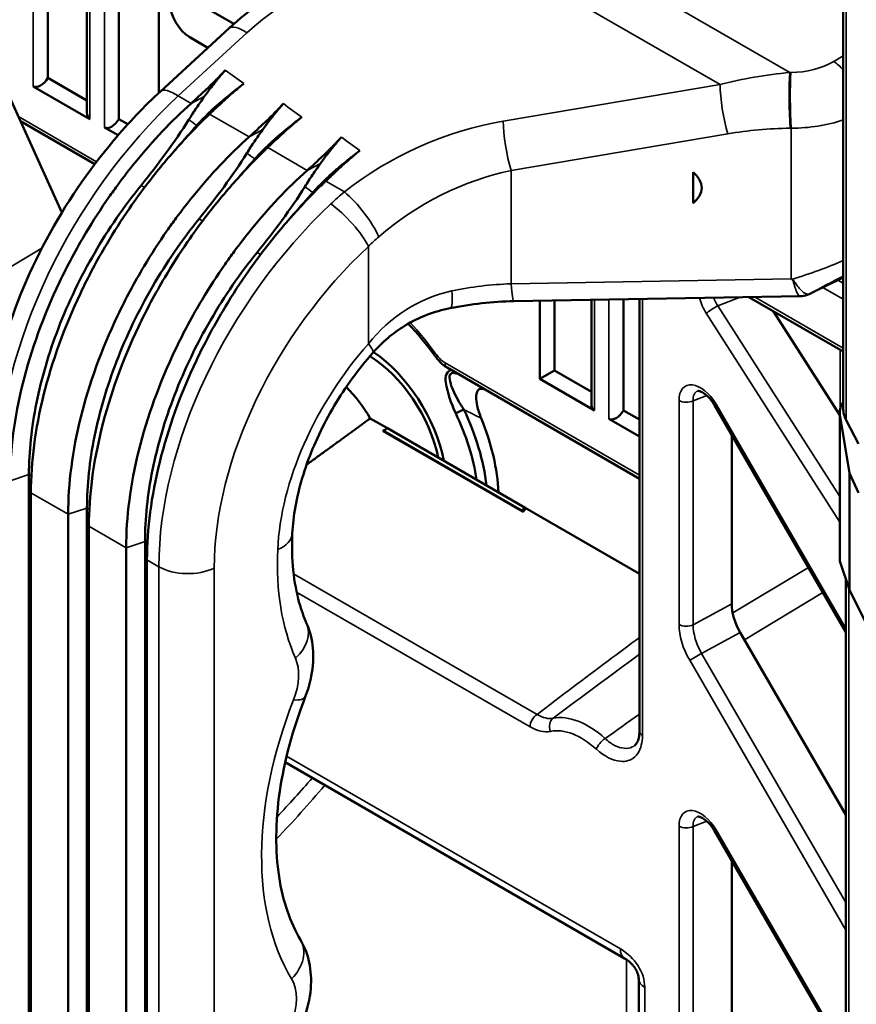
# Model space of a CAD drawing. Header units: millimetres. Extents: x 0 to 4638, y -120 to 1188.
# Tile 192 of 256: x 1386 to 1413, y 482 to 514. Entities that reach past the tile are written whole.
import ezdxf

# ---------------------------------------------------------------- set-up
doc = ezdxf.new("R2010")
doc.units = ezdxf.units.MM
doc.header["$LTSCALE"] = 2
doc.layers.add('Sichtbar (ISO)', color=7, linetype='Continuous', lineweight=50)
doc.layers.add('Sichtbar schmal (ISO)', color=7, linetype='Continuous', lineweight=35)

msp = doc.modelspace()

# ---------------------------------------------------------------- linework, layer by layer
at = {"layer": 'Sichtbar (ISO)'}
for p, q in [((1412.5753, 501.1343), (1412.5753, 529.4789)), ((1387.9995, 518.9787), (1387.9995, 510.7347)), ((1389.0399, 518.378), (1389.0399, 510.5189)), ((1390.3375, 517.6288), (1390.3375, 511.3671)), ((1386.73, 517.2374), (1386.73, 511.8525)), ((1391.4291, 514.3866), (1392.7783, 513.6077)), ((1393.5978, 513.6646), (1393.5978, 513.6646)), ((1392.6199, 513.4653), (1390.3874, 511.4131)), ((1391.3265, 513.1837), (1391.5557, 513.0443)), ((1391.3439, 513.1734), (1391.9326, 512.8335)), ((1391.9278, 512.8291), (1391.5795, 513.0302)), ((1387.1898, 507.4873), (1385.0048, 512.2927)), ((1387.9995, 511.1196), (1386.73, 511.8525)), ((1386.2586, 511.5804), (1388.0971, 510.5189)), ((1389.3314, 510.3506), (1389.0399, 510.5189)), ((1385.8439, 510.4473), (1388.2562, 509.0545)), ((1389.0122, 509.9906), (1388.5685, 510.2468)), ((1407.6951, 508.3878), (1407.6951, 508.7885)), ((1407.6951, 508.1894), (1407.6951, 508.3878)), ((1407.6951, 507.7888), (1407.6951, 508.1894)), ((1394.0595, 505.704), (1394.0611, 505.7031)), ((1394.0957, 505.7502), (1394.0965, 505.7483)), ((1396.2985, 505.5254), (1396.2985, 505.5255)), ((1412.5753, 505.3747), (1411.9771, 505.0735)), ((1411.9771, 505.0735), (1411.7984, 504.993)), ((1401.875, 504.6006), (1411.1767, 504.7644)), ((1409.5057, 504.735), (1412.5753, 502.9627)), ((1402.7212, 504.6155), (1402.7212, 502.0757)), ((1403.1926, 504.6238), (1403.1926, 502.3479)), ((1404.3925, 501.2702), (1404.3925, 504.6449)), ((1405.433, 501.0544), (1405.433, 504.6632)), ((1405.955, 490.631), (1405.955, 504.6724)), ((1412.4666, 500.9041), (1410.3143, 504.2681)), ((1392.5623, 503.4781), (1392.5616, 503.4785)), ((1392.4896, 503.3511), (1392.489, 503.3514)), ((1392.4945, 503.3596), (1392.4938, 503.36)), ((1412.5688, 502.9664), (1412.5688, 501.3083)), ((1405.955, 498.8361), (1399.7052, 502.4445)), ((1403.1926, 502.3479), (1402.7212, 502.0757)), ((1403.1926, 502.3479), (1404.3925, 501.6551)), ((1402.7212, 502.0757), (1404.4902, 501.0544)), ((1391.5293, 501.3991), (1391.5289, 501.3989)), ((1408.391, 501.2273), (1412.6613, 493.8518)), ((1412.5753, 501.317), (1412.5446, 501.2757)), ((1399.9838, 500.9627), (1400.2444, 501.0798)), ((1405.433, 501.0544), (1405.955, 500.753)), ((1412.4666, 500.9879), (1412.4666, 496.1751)), ((1397.2094, 500.7951), (1397.7691, 500.4719)), ((1405.955, 500.2087), (1404.9616, 500.7822)), ((1412.478, 500.8529), (1412.7813, 499.0126)), ((1412.6729, 500.7356), (1413.0675, 499.9647)), ((1397.6247, 500.3977), (1402.1078, 497.8094)), ((1402.1753, 497.759), (1397.6307, 500.3828)), ((1397.7691, 500.4719), (1402.2418, 497.8897)), ((1408.9514, 494.773), (1408.9514, 500.2594)), ((1386.1164, 447.7243), (1386.1164, 498.9713)), ((1412.7813, 499.0126), (1413.0675, 498.3708)), ((1412.7813, 495.2287), (1412.7813, 499.0126)), ((1386.1802, 498.3782), (1386.1802, 447.1312)), ((1387.3912, 446.432), (1387.3912, 497.679)), ((1388.002, 446.6357), (1388.002, 497.8826)), ((1402.2418, 497.8897), (1405.955, 495.7458)), ((1388.0658, 497.2895), (1388.0658, 446.0425)), ((1392.2224, 497.2155), (1392.2225, 497.2155)), ((1389.8876, 445.547), (1389.8876, 496.7939)), ((1389.2768, 445.3434), (1389.2768, 496.5903)), ((1389.9515, 496.2008), (1389.9515, 444.9539)), ((1412.7813, 495.2287), (1412.478, 496.1254)), ((1412.6613, 495.5835), (1412.6613, 421.8612)), ((1413.94, 492.8836), (1412.7813, 495.2287)), ((1412.6613, 487.9137), (1409.2286, 493.8426)), ((1405.894, 493.095), (1405.8939, 493.095)), ((1404.6957, 492.2055), (1404.6957, 492.2055)), ((1404.158, 491.8056), (1404.158, 491.8056)), ((1405.4711, 483.2548), (1394.4424, 489.6223)), ((1408.391, 487.4001), (1412.6613, 480.0246)), ((1408.9514, 486.4322), (1408.9514, 468.3191)), ((1406.0114, 482.8241), (1406.0114, 482.8241)), ((1405.9304, 474.2955), (1405.9304, 482.5846))]:
    msp.add_line(p, q, dxfattribs=at)
for centre, major_axis, ratio, start_param, end_param in [((1391.3439, 513.9187), (0.4564, -0.7904), 0.5773503, 3.9269908, 5.4977871), ((1393.5222, 512.4836), (-0.9023, 0.9816), 0.3162502, 6.2831764, 6.2831853), ((1391.5795, 514.0547), (-0.6274, 1.0867), 0.5773503, 2.3293009, 2.3561945), ((1386.4943, 511.9886), (-0.2357, -0.4082), 0.5773503, 0, 1.5707963), ((1388.3328, 510.9272), (0.2357, 0.4082), 0.5773503, 2.3561945, 3.1415927), ((1388.8042, 510.655), (-0.2357, -0.4082), 0.5773503, 0, 1.5707963), ((1399.2724, 510.1305), (0.1668, -0.2889), 0.5769548, 0.4068357, 0.4068621), ((1406.6325, 508.3208), (1.3432, -0.0644), 0.6067281, 5.6534417, 6.971068), ((1407.136, 508.6114), (-0.4, 0.6928), 0.5773503, 3.7745223, 4.0794593), ((1407.2774, 508.6931), (0.5, -0.866), 0.5773503, 6.1297372, 6.1455907), ((1396.5293, 508.4754), (-1.1883, 2.0582), 0.5773503, 1.7543727, 1.7544325), ((1411.1774, 505.4333), (0.2329, -0.6247), 0.9713999, 6.2831578, 6.2831847), ((1399.5388, 505.681), (0.2659, -1.3066), 0.1497332, 6.283078, 6.2831853), ((1397.1422, 500.1199), (-1.6667, 2.8868), 0.5773503, 4.1924468, 5.4763277), ((1396.2905, 503.8056), (0.9986, -0.8835), 0.1497332, 0.0000003, 0.0001085), ((1397.095, 500.0927), (1.8333, -3.1754), 0.5773503, 1.0449849, 2.2717872), ((1399.5566, 503.0518), (-0.2685, -0.1976), 0.1544308, 0, 0.0000421), ((1395.5865, 499.7661), (1.6632, -2.8808), 0.5773503, 1.5947554, 1.9901707), ((1408.1832, 501.0977), (0.3745, -0.5653), 0.5479513, 3.0109522, 3.0192893), ((1404.7259, 501.4626), (-0.2357, -0.4082), 0.5773503, 5.4977871, 6.2831853), ((1412.8, 500.8388), (0.1451, -0.5169), 0.5806009, 3.5639681, 4.5238991), ((1397.095, 500.0927), (-2.5667, 4.4456), 0.5773503, 4.1113775, 4.5773949), ((1397.2359, 500.174), (2.6754, -4.6339), 0.5773503, 0.9245042, 1.4358075), ((1405.1973, 501.1905), (0.2357, 0.4082), 0.5773503, 3.1415927, 4.712389), ((1412.9086, 500.9852), (-0.1451, 0.5169), 0.5806009, 1.1205071, 1.9059053), ((1397.5664, 500.3648), (2.6958, -4.6693), 0.5773503, 0.8363317, 1.3372113), ((1437.3571, 524.4266), (81.0343, 43.4586), 0.0301935, 4.1838195, 4.1858629), ((1395.2094, 500.0927), (-2, 3.4641), 0.5773503, 4.4701912, 4.4742755), ((1402.1073, 497.5374), (0.1669, -0.2886), 0.5784054, 2.0640856, 2.3545164), ((1399.0414, 495.7019), (3.206, 2.1826), 0.0633195, 6.0232928, 6.3137236), ((1393.3427, 497.12), (1.3319, -0.0608), 0.5505432, 6.2831847, 6.2831946), ((1412.8, 495.6463), (0.3288, -0.5417), 0.1016155, 3.3074898, 3.5692892), ((1409.8955, 494.2291), (-0.668, 1.1543), 0.5780076, 0.7848308, 1.5712045), ((1408.1832, 487.2705), (0.3745, -0.5653), 0.5479513, 3.0109522, 3.0192893), ((1405.8045, 483.8322), (-0.3333, -0.5774), 0.5773503, 0, 0.0001783)]:
    msp.add_ellipse(centre, major_axis=major_axis, ratio=ratio, start_param=start_param, end_param=end_param, dxfattribs=at)
for points, knots in [([(1392.6199, 513.4653), (1393.2862, 514.0777), (1394.0662, 514.6191), (1395.7224, 515.4769), (1396.6194, 515.8074), (1397.6854, 516.0435), (1397.8495, 516.0756), (1398.0138, 516.1033)], [0, 0, 0, 0, 0.42375704, 0.42375704, 0.84255487, 0.84255487, 0.91844041, 0.91844041, 0.91844041, 0.91844041]), ([(1391.3843, 511.0275), (1391.5567, 511.1824), (1391.7284, 511.3379), (1391.8958, 511.4961), (1391.9796, 511.5754), (1392.0624, 511.6553), (1392.1435, 511.7362), (1392.2247, 511.8173), (1392.3043, 511.8993), (1392.3815, 511.9825), (1392.42, 512.0239), (1392.4584, 512.0654), (1392.4969, 512.1069)], [0.00023049, 0.00023049, 0.00023049, 0.00023049, 0.44405165, 0.44405165, 0.44405165, 0.66641265, 0.66641265, 0.66641265, 0.8890827, 0.8890827, 0.8890827, 1, 1, 1, 1]), ([(1392.4969, 512.1069), (1392.48, 512.0887), (1392.4634, 512.0704), (1392.4231, 512.0248), (1392.4011, 511.9991), (1392.3035, 511.8829), (1392.2271, 511.7886), (1392.0995, 511.6277), (1392.0485, 511.5625), (1391.9337, 511.4131), (1391.873, 511.3325), (1391.8154, 511.252)], [-0.16233399, -0.16233399, -0.16233399, -0.16233399, -0.1521768, -0.1521768, -0.13738799, -0.13738799, -0.08281805, -0.08281805, -0.04608518, -0.04608518, -0.000001, -0.000001, -0.000001, -0.000001]), ([(1393.0943, 511.6707), (1393.0532, 511.6367), (1393.012, 511.6028), (1392.9709, 511.5688), (1392.8453, 511.4651), (1392.7228, 511.3591), (1392.6025, 511.2516), (1392.4976, 511.1578), (1392.3944, 511.0629), (1392.2922, 510.9674), (1392.19, 510.8718), (1392.0888, 510.7755), (1391.988, 510.679)], [0, 0, 0, 0, 0.1066333, 0.1066333, 0.1066333, 0.43213, 0.43213, 0.43213, 0.7159968, 0.7159968, 0.7159968, 1, 1, 1, 1]), ([(1392.3075, 511.0304), (1392.4333, 511.1364), (1392.5674, 511.2489), (1392.8027, 511.4386), (1392.9506, 511.5521), (1393.0943, 511.6707)], [0, 0, 0, 0, 0.07434211, 0.07434211, 0.13090924, 0.13090924, 0.13090924, 0.13090924]), ([(1384.7335, 499.5323), (1384.7335, 500.6366), (1384.9076, 501.8193), (1385.5609, 504.2064), (1386.0584, 505.4435), (1387.2986, 507.7472), (1388.047, 508.847), (1389.3503, 510.3937), (1389.8591, 510.9276), (1390.3874, 511.4131)], [0, 0, 0, 0, 0.5842615, 0.5842615, 1.1828511, 1.1828511, 1.7666509, 1.7666509, 2.1042531, 2.1042531, 2.1042531, 2.1042531]), ([(1391.8154, 511.252), (1391.7291, 511.1312), (1391.6429, 511.0077), (1391.4741, 510.7559), (1391.3915, 510.6281), (1391.3111, 510.4981)], [-0.13913702, -0.13913702, -0.13913702, -0.13913702, -0.06944476, -0.06944476, 0, 0, 0, 0]), ([(1385.5056, 498.7677), (1385.5056, 499.7655), (1385.6434, 500.8303), (1386.1872, 503.0182), (1386.5899, 504.1281), (1387.3688, 505.7617), (1387.6567, 506.2992), (1388.2054, 507.2172), (1388.4545, 507.6025), (1388.8146, 508.1187), (1388.9144, 508.2578), (1389.1943, 508.6374), (1389.3779, 508.8745), (1390.1335, 509.8035), (1390.7414, 510.4497), (1391.3843, 511.0275)], [0, 0, 0, 0, 0.5499487, 0.5499487, 1.0995708, 1.0995708, 1.3748831, 1.3748831, 1.5811936, 1.5811936, 1.6584323, 1.6584323, 1.7941958, 1.7941958, 2.2029608, 2.2029608, 2.2029608, 2.2029608]), ([(1391.5726, 510.3098), (1391.688, 510.4375), (1391.8066, 510.5621), (1391.9931, 510.7461), (1392.0585, 510.8085), (1392.1558, 510.8977), (1392.1871, 510.9259), (1392.2336, 510.9669), (1392.2487, 510.98), (1392.2711, 510.9994), (1392.2785, 511.0057), (1392.2895, 511.0151), (1392.2931, 511.0182), (1392.2994, 511.0235), (1392.3068, 511.0297), (1392.3075, 511.0304)], [-0.041941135, -0.041941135, -0.041941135, -0.041941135, -0.020915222, -0.020915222, -0.009841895, -0.009841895, -0.004670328, -0.004670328, -0.002208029, -0.002208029, -0.00101313, -0.00101313, -0.000425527, -0.000425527, -0.000000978, -0.000000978, -0.000000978, -0.000000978]), ([(1393.2699, 509.9388), (1393.4423, 510.0938), (1393.614, 510.2492), (1393.7814, 510.4074), (1393.8652, 510.4867), (1393.948, 510.5667), (1394.0291, 510.6476), (1394.1103, 510.7286), (1394.1899, 510.8106), (1394.2671, 510.8938), (1394.3056, 510.9353), (1394.344, 510.9767), (1394.3825, 511.0182)], [0.00023049, 0.00023049, 0.00023049, 0.00023049, 0.44405165, 0.44405165, 0.44405165, 0.66641265, 0.66641265, 0.66641265, 0.8890827, 0.8890827, 0.8890827, 1, 1, 1, 1]), ([(1394.3825, 511.0182), (1394.3657, 511), (1394.349, 510.9817), (1394.3087, 510.9362), (1394.2867, 510.9104), (1394.1891, 510.7942), (1394.1127, 510.7), (1393.9851, 510.539), (1393.9341, 510.4738), (1393.8193, 510.3245), (1393.7586, 510.2439), (1393.701, 510.1633)], [-0.16233403, -0.16233403, -0.16233403, -0.16233403, -0.15217683, -0.15217683, -0.13738802, -0.13738802, -0.08281807, -0.08281807, -0.04608519, -0.04608519, -0.000001, -0.000001, -0.000001, -0.000001]), ([(1391.988, 510.679), (1391.984, 510.6752), (1391.9784, 510.6698), (1391.9662, 510.6581), (1391.9607, 510.6528), (1391.9443, 510.6371), (1391.9334, 510.6265), (1391.9006, 510.5948), (1391.8788, 510.5736), (1391.8132, 510.5097), (1391.7696, 510.4667), (1391.6388, 510.3366), (1391.5519, 510.2487), (1391.2925, 509.981), (1391.1215, 509.7979), (1390.6174, 509.2361), (1390.2925, 508.8447), (1389.7746, 508.1692), (1389.5743, 507.8939), (1389.1219, 507.237), (1388.8754, 506.8517), (1388.3317, 505.9352), (1388.0458, 505.3995), (1387.2682, 503.7612), (1386.8658, 502.6443), (1386.3202, 500.4469), (1386.1802, 499.3791), (1386.1802, 498.3782)], [0.0000043, 0.0000043, 0.0000043, 0.0000043, 0.002608, 0.002608, 0.0047025, 0.0047025, 0.0088957, 0.0088957, 0.0172965, 0.0172965, 0.0341398, 0.0341398, 0.067918, 0.067918, 0.1355794, 0.1355794, 0.2705039, 0.2705039, 0.3597948, 0.3597948, 0.4792394, 0.4792394, 0.6384008, 0.6384008, 0.958906, 0.958906, 1.279251, 1.279251, 1.279251, 1.279251]), ([(1391.3111, 510.4981), (1391.0868, 510.1358), (1390.8264, 509.7596), (1390.3104, 509.0562), (1390.0366, 508.7045), (1389.7595, 508.3632)], [0.000001, 0.000001, 0.000001, 0.000001, 0.19358212, 0.19358212, 0.38871002, 0.38871002, 0.38871002, 0.38871002]), ([(1394.98, 510.582), (1394.9388, 510.5481), (1394.8977, 510.5141), (1394.8565, 510.4801), (1394.7309, 510.3764), (1394.6083, 510.2703), (1394.4879, 510.1627), (1394.3678, 510.0553), (1394.2498, 509.9464), (1394.133, 509.8367), (1394.046, 509.7549), (1393.9597, 509.6727), (1393.8736, 509.5903)], [0, 0, 0, 0, 0.1066321, 0.1066321, 0.1066321, 0.4323105, 0.4323105, 0.4323105, 0.7575225, 0.7575225, 0.7575225, 1, 1, 1, 1]), ([(1394.1931, 509.9417), (1394.319, 510.0477), (1394.453, 510.1602), (1394.6883, 510.3499), (1394.8362, 510.4634), (1394.98, 510.582)], [0, 0, 0, 0, 0.0743421, 0.0743421, 0.13090921, 0.13090921, 0.13090921, 0.13090921]), ([(1393.701, 510.1633), (1393.6147, 510.0426), (1393.5286, 509.919), (1393.3597, 509.6672), (1393.2771, 509.5394), (1393.1967, 509.4094)], [-0.13913702, -0.13913702, -0.13913702, -0.13913702, -0.06944476, -0.06944476, 0, 0, 0, 0]), ([(1387.3912, 497.679), (1387.3912, 498.6768), (1387.529, 499.7417), (1388.0728, 501.9295), (1388.4755, 503.0394), (1389.2544, 504.6731), (1389.5423, 505.2105), (1390.0911, 506.1285), (1390.3402, 506.5139), (1390.7002, 507.03), (1390.8, 507.1692), (1391.08, 507.5487), (1391.2635, 507.7858), (1392.0192, 508.7149), (1392.627, 509.3611), (1393.2699, 509.9388)], [0, 0, 0, 0, 0.5499487, 0.5499487, 1.0995708, 1.0995708, 1.3748831, 1.3748831, 1.5811936, 1.5811936, 1.6584323, 1.6584323, 1.7941958, 1.7941958, 2.2029608, 2.2029608, 2.2029608, 2.2029608]), ([(1393.4582, 509.2212), (1393.5736, 509.3488), (1393.6922, 509.4734), (1393.8787, 509.6574), (1393.9441, 509.7198), (1394.0414, 509.8091), (1394.0727, 509.8372), (1394.1192, 509.8782), (1394.1343, 509.8914), (1394.1567, 509.9107), (1394.1641, 509.917), (1394.1751, 509.9264), (1394.1787, 509.9295), (1394.185, 509.9348), (1394.1924, 509.9411), (1394.1931, 509.9417)], [-0.041941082, -0.041941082, -0.041941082, -0.041941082, -0.020915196, -0.020915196, -0.009841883, -0.009841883, -0.004670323, -0.004670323, -0.002208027, -0.002208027, -0.00101313, -0.00101313, -0.000425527, -0.000425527, -0.000000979, -0.000000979, -0.000000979, -0.000000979]), ([(1395.1556, 508.8502), (1395.328, 509.0051), (1395.4996, 509.1606), (1395.667, 509.3188), (1395.7508, 509.398), (1395.8336, 509.478), (1395.9147, 509.5589), (1395.996, 509.6399), (1396.0756, 509.7219), (1396.1527, 509.8052), (1396.1912, 509.8466), (1396.2297, 509.8881), (1396.2681, 509.9295)], [0.00023049, 0.00023049, 0.00023049, 0.00023049, 0.44405165, 0.44405165, 0.44405165, 0.66641265, 0.66641265, 0.66641265, 0.8890827, 0.8890827, 0.8890827, 1, 1, 1, 1]), ([(1396.2681, 509.9295), (1396.2513, 509.9114), (1396.2346, 509.893), (1396.1943, 509.8475), (1396.1723, 509.8217), (1396.0747, 509.7055), (1395.9983, 509.6113), (1395.8707, 509.4504), (1395.8198, 509.3852), (1395.7049, 509.2358), (1395.6442, 509.1552), (1395.5867, 509.0747)], [-0.16233402, -0.16233402, -0.16233402, -0.16233402, -0.15217683, -0.15217683, -0.13738802, -0.13738802, -0.08281807, -0.08281807, -0.04608519, -0.04608519, -0.000001, -0.000001, -0.000001, -0.000001]), ([(1393.8736, 509.5903), (1393.8696, 509.5865), (1393.864, 509.5812), (1393.8518, 509.5694), (1393.8463, 509.5642), (1393.8299, 509.5484), (1393.819, 509.5379), (1393.7862, 509.5062), (1393.7644, 509.485), (1393.6988, 509.421), (1393.6552, 509.378), (1393.5244, 509.248), (1393.4375, 509.16), (1393.1781, 508.8923), (1393.0072, 508.7092), (1392.503, 508.1475), (1392.1782, 507.756), (1391.6602, 507.0805), (1391.4599, 506.8052), (1391.0076, 506.1484), (1390.761, 505.763), (1390.2173, 504.8465), (1389.9314, 504.3108), (1389.1538, 502.6726), (1388.7514, 501.5556), (1388.2058, 499.3582), (1388.0658, 498.2905), (1388.0658, 497.2895)], [0.0000043, 0.0000043, 0.0000043, 0.0000043, 0.002608, 0.002608, 0.0047025, 0.0047025, 0.0088957, 0.0088957, 0.0172965, 0.0172965, 0.0341398, 0.0341398, 0.067918, 0.067918, 0.1355794, 0.1355794, 0.2705039, 0.2705039, 0.3597948, 0.3597948, 0.4792394, 0.4792394, 0.6384008, 0.6384008, 0.958906, 0.958906, 1.279251, 1.279251, 1.279251, 1.279251]), ([(1391.6451, 507.2745), (1391.9222, 507.6158), (1392.196, 507.9675), (1392.712, 508.6709), (1392.9724, 509.0472), (1393.1967, 509.4094)], [-0.38871002, -0.38871002, -0.38871002, -0.38871002, -0.19358211, -0.19358211, -0.000001, -0.000001, -0.000001, -0.000001]), ([(1396.8656, 509.4934), (1396.8244, 509.4594), (1396.7833, 509.4254), (1396.7421, 509.3915), (1396.6165, 509.2878), (1396.494, 509.1818), (1396.3738, 509.0743), (1396.2689, 508.9805), (1396.1656, 508.8856), (1396.0634, 508.79), (1395.9612, 508.6944), (1395.86, 508.5982), (1395.7592, 508.5017)], [0, 0, 0, 0, 0.1066333, 0.1066333, 0.1066333, 0.43213, 0.43213, 0.43213, 0.7159968, 0.7159968, 0.7159968, 1, 1, 1, 1]), ([(1396.0788, 508.853), (1396.2046, 508.9591), (1396.3386, 509.0716), (1396.5739, 509.2613), (1396.7219, 509.3747), (1396.8656, 509.4934)], [0, 0, 0, 0, 0.07434211, 0.07434211, 0.13090924, 0.13090924, 0.13090924, 0.13090924]), ([(1395.5867, 509.0747), (1395.5003, 508.9539), (1395.4142, 508.8304), (1395.2453, 508.5786), (1395.1627, 508.4507), (1395.0823, 508.3208)], [-0.13913702, -0.13913702, -0.13913702, -0.13913702, -0.06944476, -0.06944476, 0, 0, 0, 0]), ([(1389.2768, 496.5903), (1389.2768, 497.5882), (1389.4146, 498.653), (1389.9584, 500.8408), (1390.3611, 501.9508), (1391.14, 503.5844), (1391.4279, 504.1218), (1391.9767, 505.0398), (1392.2258, 505.4252), (1392.5858, 505.9413), (1392.6856, 506.0805), (1392.9656, 506.4601), (1393.1491, 506.6972), (1393.9048, 507.6262), (1394.5126, 508.2724), (1395.1556, 508.8502)], [0, 0, 0, 0, 0.5499487, 0.5499487, 1.0995708, 1.0995708, 1.3748831, 1.3748831, 1.5811936, 1.5811936, 1.6584323, 1.6584323, 1.7941958, 1.7941958, 2.2029608, 2.2029608, 2.2029608, 2.2029608]), ([(1395.3438, 508.1325), (1395.4592, 508.2602), (1395.5778, 508.3847), (1395.7643, 508.5687), (1395.8297, 508.6311), (1395.9271, 508.7204), (1395.9583, 508.7486), (1396.0048, 508.7895), (1396.0199, 508.8027), (1396.0423, 508.8221), (1396.0497, 508.8284), (1396.0607, 508.8378), (1396.0643, 508.8408), (1396.0706, 508.8461), (1396.078, 508.8524), (1396.0788, 508.853)], [-0.041941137, -0.041941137, -0.041941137, -0.041941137, -0.020915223, -0.020915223, -0.009841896, -0.009841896, -0.004670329, -0.004670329, -0.002208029, -0.002208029, -0.00101313, -0.00101313, -0.000425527, -0.000425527, -0.000000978, -0.000000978, -0.000000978, -0.000000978]), ([(1389.7595, 508.3632), (1389.2025, 507.6773), (1388.698, 506.9394), (1387.7921, 505.38), (1387.3952, 504.5564), (1386.7616, 502.9141), (1386.5224, 502.0961), (1386.1995, 500.495), (1386.1164, 499.712), (1386.1164, 498.9713)], [0, 0, 0, 0, 0.3995001, 0.3995001, 0.8137531, 0.8137531, 1.2202971, 1.2202971, 1.6283697, 1.6283697, 1.6283697, 1.6283697]), ([(1395.7592, 508.5017), (1395.7553, 508.4979), (1395.7496, 508.4925), (1395.7374, 508.4807), (1395.7319, 508.4755), (1395.7156, 508.4597), (1395.7046, 508.4492), (1395.6719, 508.4175), (1395.65, 508.3963), (1395.5845, 508.3323), (1395.5408, 508.2894), (1395.41, 508.1593), (1395.3231, 508.0713), (1395.0638, 507.8037), (1394.8928, 507.6205), (1394.3886, 507.0588), (1394.0638, 506.6673), (1393.5458, 505.9918), (1393.3455, 505.7165), (1392.8932, 505.0597), (1392.6466, 504.6744), (1392.1029, 503.7579), (1391.817, 503.2221), (1391.0394, 501.5839), (1390.637, 500.4669), (1390.0914, 498.2695), (1389.9515, 497.2018), (1389.9515, 496.2008)], [0.0000043, 0.0000043, 0.0000043, 0.0000043, 0.002608, 0.002608, 0.0047025, 0.0047025, 0.0088957, 0.0088957, 0.0172965, 0.0172965, 0.0341398, 0.0341398, 0.067918, 0.067918, 0.1355794, 0.1355794, 0.2705039, 0.2705039, 0.3597948, 0.3597948, 0.4792394, 0.4792394, 0.6384008, 0.6384008, 0.958906, 0.958906, 1.279251, 1.279251, 1.279251, 1.279251]), ([(1393.5307, 506.1859), (1393.8078, 506.5271), (1394.0816, 506.8789), (1394.5976, 507.5822), (1394.858, 507.9585), (1395.0823, 508.3208)], [-0.38871002, -0.38871002, -0.38871002, -0.38871002, -0.19358212, -0.19358212, -0.000001, -0.000001, -0.000001, -0.000001]), ([(1391.6451, 507.2745), (1391.0881, 506.5887), (1390.5836, 505.8507), (1389.6777, 504.2913), (1389.2808, 503.4678), (1388.6472, 501.8254), (1388.408, 501.0074), (1388.0851, 499.4063), (1388.002, 498.6233), (1388.002, 497.8826)], [0, 0, 0, 0, 0.3995001, 0.3995001, 0.8137531, 0.8137531, 1.2202971, 1.2202971, 1.6283697, 1.6283697, 1.6283697, 1.6283697]), ([(1393.5307, 506.1859), (1392.9737, 505.5), (1392.4692, 504.7621), (1391.5633, 503.2026), (1391.1665, 502.3791), (1390.5329, 500.7367), (1390.2936, 499.9187), (1389.9707, 498.3176), (1389.8876, 497.5347), (1389.8876, 496.7939)], [0, 0, 0, 0, 0.3995001, 0.3995001, 0.8137531, 0.8137531, 1.2202971, 1.2202971, 1.6283697, 1.6283697, 1.6283697, 1.6283697]), ([(1411.7768, 504.9827), (1411.7235, 504.9558), (1411.6717, 504.93), (1411.5844, 504.887), (1411.5475, 504.8691), (1411.4976, 504.8457), (1411.4819, 504.8385), (1411.4494, 504.8241), (1411.432, 504.8167), (1411.4103, 504.8086)], [0, 0, 0, 0, 0.029756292, 0.029756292, 0.054523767, 0.054523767, 0.067072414, 0.067072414, 0.079651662, 0.079651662, 0.079651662, 0.079651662]), ([(1411.7972, 504.9934), (1411.7972, 504.9933), (1411.7973, 504.9933), (1411.7973, 504.9933), (1411.7973, 504.9933), (1411.7973, 504.9933), (1411.7973, 504.9932), (1411.7976, 504.993), (1411.7979, 504.9929), (1411.7981, 504.9929), (1411.7982, 504.9929), (1411.7983, 504.9929), (1411.7984, 504.993)], [0, 0, 0, 0, 0.007690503, 0.007690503, 0.007690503, 0.009487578, 0.009487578, 0.009487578, 0.070457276, 0.070457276, 0.070457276, 0.097684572, 0.097684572, 0.097684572, 0.097684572]), ([(1399.8047, 504.3744), (1399.2858, 504.2692), (1398.7824, 504.0787), (1397.9484, 503.5704), (1397.5942, 503.2674), (1397.2891, 502.9221)], [0, 0, 0, 0, 0.24254391, 0.24254391, 0.4536666, 0.4536666, 0.4536666, 0.4536666]), ([(1397.2891, 502.9221), (1396.8245, 502.397), (1396.3958, 501.8073), (1395.676, 500.5937), (1395.3747, 499.9551), (1394.926, 498.6993), (1394.775, 498.0657), (1394.6924, 497.3406), (1394.681, 497.1981), (1394.6747, 497.0592)], [0, 0, 0, 0, 0.3200105, 0.3200105, 0.6376774, 0.6376774, 0.9586185, 0.9586185, 1.0390404, 1.0390404, 1.0390404, 1.0390404]), ([(1399.7052, 502.4445), (1399.6252, 502.4907), (1399.5504, 502.5521), (1399.4127, 502.6922), (1399.3486, 502.772), (1399.2881, 502.8543)], [0, 0, 0, 0, 0.045217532, 0.045217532, 0.091637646, 0.091637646, 0.091637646, 0.091637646]), ([(1399.9838, 500.9627), (1399.8296, 501.2904), (1399.7142, 501.6214), (1399.6258, 502.1773), (1399.7066, 502.336), (1399.844, 502.3643)], [0, 0, 0, 0, 0.5, 0.5, 0.82778945, 0.82778945, 0.82778945, 0.82778945]), ([(1400.1437, 502.1913), (1400.0832, 502.2262), (1400.0168, 502.2555), (1399.9543, 502.2684), (1399.9286, 502.2738), (1399.9031, 502.2761), (1399.8834, 502.272), (1399.8633, 502.2679), (1399.8479, 502.2572), (1399.8318, 502.2444), (1399.8177, 502.2332), (1399.8027, 502.22), (1399.7943, 502.2028), (1399.7833, 502.18), (1399.7818, 502.1507), (1399.7839, 502.1204), (1399.7895, 502.0397), (1399.8109, 501.9476), (1399.8402, 501.8565), (1399.9042, 501.6568), (1400.0171, 501.4573), (1400.1336, 501.2629), (1400.166, 501.2088), (1400.1996, 501.1545), (1400.2386, 501.0918)], [0, 0, 0, 0, 0.1311757, 0.1311757, 0.1311757, 0.185325, 0.185325, 0.185325, 0.240367, 0.240367, 0.240367, 0.288836, 0.288836, 0.288836, 0.3529598, 0.3529598, 0.3529598, 0.523224, 0.523224, 0.523224, 0.8961632, 0.8961632, 0.8961632, 1, 1, 1, 1]), ([(1400.8131, 500.7982), (1400.7579, 500.9336), (1400.7119, 501.0744), (1400.6613, 501.3038), (1400.6478, 501.4009), (1400.6494, 501.551), (1400.6579, 501.6105), (1400.6936, 501.6933), (1400.7152, 501.7211), (1400.7695, 501.7539), (1400.7994, 501.7604), (1400.8686, 501.7564), (1400.9071, 501.7447), (1400.959, 501.72), (1400.9716, 501.7133), (1400.9842, 501.706)], [-0.23194349, -0.23194349, -0.23194349, -0.23194349, -0.16565431, -0.16565431, -0.11775492, -0.11775492, -0.0826358, -0.0826358, -0.05637643, -0.05637643, -0.03312931, -0.03312931, -0.00801531, -0.00801531, 0, 0, 0, 0]), ([(1408.391, 501.2273), (1408.3563, 501.2873), (1408.3162, 501.3451), (1408.23, 501.4513), (1408.1825, 501.5006), (1408.0864, 501.5845), (1408.0363, 501.6195), (1407.9532, 501.6647), (1407.9181, 501.6772), (1407.8763, 501.6862), (1407.8657, 501.6858), (1407.8555, 501.6847), (1407.8537, 501.6841), (1407.8527, 501.6837)], [0, 0, 0, 0, 0.03121152, 0.03121152, 0.06391814, 0.06391814, 0.09824205, 0.09824205, 0.12931962, 0.12931962, 0.1549022, 0.1549022, 0.17370153, 0.17370153, 0.17370153, 0.17370153]), ([(1394.6747, 497.0592), (1394.6365, 496.2242), (1394.7199, 495.4507), (1394.968, 494.5645), (1395.0475, 494.3422), (1395.1382, 494.1367)], [0, 0, 0, 0, 0.47156944, 0.47156944, 0.64383487, 0.64383487, 0.64383487, 0.64383487]), ([(1395.1382, 494.1367), (1395.2495, 493.8847), (1395.316, 493.6109), (1395.3688, 493.0365), (1395.35, 492.7283), (1395.248, 492.1995), (1395.1823, 491.974), (1395.0968, 491.7543)], [0, 0, 0, 0, 0.13606394, 0.13606394, 0.2822768, 0.2822768, 0.39031343, 0.39031343, 0.39031343, 0.39031343]), ([(1395.0968, 491.7543), (1394.6921, 490.7141), (1394.41, 489.6591), (1394.1224, 487.6784), (1394.1185, 486.7302), (1394.3656, 485.1097), (1394.6101, 484.4115), (1394.9387, 483.8607)], [0, 0, 0, 0, 0.5258678, 0.5258678, 1.0568004, 1.0568004, 1.5735255, 1.5735255, 1.5735255, 1.5735255]), ([(1405.7929, 490.1651), (1405.8232, 490.1875), (1405.8538, 490.2216), (1405.9018, 490.3132), (1405.92, 490.3622), (1405.9469, 490.4808), (1405.955, 490.5523), (1405.955, 490.631)], [0, 0, 0, 0, 0.06155767, 0.06155767, 0.10680463, 0.10680463, 0.15461931, 0.15461931, 0.15461931, 0.15461931]), ([(1408.391, 487.4001), (1408.3563, 487.4601), (1408.3162, 487.5179), (1408.23, 487.6241), (1408.1825, 487.6734), (1408.0864, 487.7573), (1408.0363, 487.7923), (1407.9532, 487.8375), (1407.9181, 487.85), (1407.8763, 487.859), (1407.8657, 487.8586), (1407.8555, 487.8575), (1407.8537, 487.8569), (1407.8527, 487.8565)], [0, 0, 0, 0, 0.03121152, 0.03121152, 0.06391814, 0.06391814, 0.09824205, 0.09824205, 0.12931962, 0.12931962, 0.1549022, 0.1549022, 0.17370153, 0.17370153, 0.17370153, 0.17370153]), ([(1394.9387, 483.8607), (1395.0736, 483.6346), (1395.1681, 483.3828), (1395.2808, 482.8502), (1395.2956, 482.5624), (1395.2454, 481.9393), (1395.1655, 481.5958), (1395.0408, 481.2659)], [0, 0, 0, 0, 0.13006829, 0.13006829, 0.26841889, 0.26841889, 0.43026188, 0.43026188, 0.43026188, 0.43026188]), ([(1405.9304, 482.5846), (1405.9304, 482.6098), (1405.9283, 482.6382), (1405.9179, 482.6946), (1405.9116, 482.7203), (1405.8975, 482.7634), (1405.8916, 482.7793), (1405.8744, 482.8214), (1405.8614, 482.8486), (1405.8332, 482.9001), (1405.8179, 482.9249), (1405.7834, 482.9757), (1405.7637, 483.0015), (1405.7175, 483.0568), (1405.6905, 483.0851), (1405.6253, 483.1472), (1405.5868, 483.1782), (1405.5229, 483.2234), (1405.4968, 483.24), (1405.4712, 483.2548)], [0, 0, 0, 0, 0.02327108, 0.02327108, 0.03902189, 0.03902189, 0.04752707, 0.04752707, 0.06105932, 0.06105932, 0.07398685, 0.07398685, 0.08917256, 0.08917256, 0.10936695, 0.10936695, 0.13858732, 0.13858732, 0.15925081, 0.15925081, 0.15925081, 0.15925081])]:
    msp.add_open_spline(points, degree=3, knots=knots, dxfattribs=at)
for points, degree in [([(1390.8653, 509.5116), (1391.0772, 509.751), (1391.2892, 509.9905), (1391.5012, 510.23)], 3), ([(1391.5012, 510.23), (1391.5256, 510.2576), (1391.5494, 510.2842), (1391.5726, 510.3098)], 3), ([(1393.3868, 509.1413), (1393.4112, 509.169), (1393.435, 509.1956), (1393.4582, 509.2212)], 3), ([(1392.7509, 508.423), (1392.9628, 508.6624), (1393.1748, 508.9018), (1393.3868, 509.1413)], 3), ([(1394.6365, 507.3343), (1394.8484, 507.5737), (1395.0604, 507.8132), (1395.2724, 508.0527)], 3), ([(1395.2724, 508.0527), (1395.2969, 508.0803), (1395.3207, 508.1069), (1395.3438, 508.1325)], 3), ([(1394.2851, 505.9853), (1394.2843, 505.9852), (1394.2836, 505.9851), (1394.2828, 505.985)], 3), ([(1394.1015, 505.7547), (1394.1009, 505.755), (1394.1004, 505.7553), (1394.0998, 505.7555)], 3), ([(1411.177, 504.7644), (1411.1769, 504.7644), (1411.1768, 504.7644), (1411.1767, 504.7644)], 3), ([(1411.4103, 504.8086), (1411.3361, 504.7809), (1411.256, 504.7658), (1411.177, 504.7645)], 3), ([(1411.7769, 504.9828), (1411.7836, 504.9861), (1411.7904, 504.9896), (1411.7972, 504.9934)], 3), ([(1401.875, 504.6006), (1401.1828, 504.5884), (1400.4759, 504.511), (1399.8047, 504.3744)], 3), ([(1398.1452, 504.1722), (1398.145, 504.1723), (1398.1449, 504.1725), (1398.1447, 504.1727)], 3), ([(1399.2881, 502.8543), (1399.0221, 503.2158), (1398.7384, 503.5566), (1398.443, 503.8697)], 3), ([(1395.1383, 499.2932), (1396.2351, 500.082), (1397.2094, 500.7951)], 2)]:
    msp.add_open_spline(points, degree=degree, dxfattribs=at)
at = {"layer": 'Sichtbar schmal (ISO)'}
for p, q in [((1412.6729, 529.2458), (1412.6729, 500.7356)), ((1388.0971, 510.5189), (1388.0971, 518.9223)), ((1388.5685, 518.6502), (1388.5685, 510.2468)), ((1386.2586, 516.2478), (1386.2586, 511.5804)), ((1403.0915, 516.5016), (1410.8411, 512.0274)), ((1408.5722, 511.6425), (1400.8226, 516.1167)), ((1393.1998, 513.3205), (1390.9672, 511.2683)), ((1391.5795, 513.0302), (1391.3439, 513.1734)), ((1412.267, 512.3903), (1412.5753, 512.5683)), ((1410.8411, 512.0274), (1410.8767, 512.0281)), ((1401.529, 510.4532), (1408.5722, 511.6425)), ((1391.3843, 511.0275), (1390.9672, 511.2683)), ((1391.3843, 511.0275), (1391.8154, 511.252)), ((1391.988, 510.679), (1392.3075, 511.0304)), ((1388.3158, 509.1329), (1385.7744, 510.6001)), ((1393.2699, 509.9388), (1391.988, 510.679)), ((1393.2699, 509.9388), (1393.701, 510.1633)), ((1410.8891, 510.2222), (1410.8535, 510.2216)), ((1410.8891, 505.3253), (1410.8891, 510.2222)), ((1393.8736, 509.5903), (1394.1931, 509.9417)), ((1408.8248, 510.0369), (1401.7817, 508.8476)), ((1395.1556, 508.8502), (1393.8736, 509.5903)), ((1395.1556, 508.8502), (1395.5867, 509.0747)), ((1395.7592, 508.5017), (1396.0788, 508.853)), ((1401.7817, 508.8476), (1401.7817, 505.165)), ((1389.7595, 508.3632), (1389.8704, 508.2928)), ((1396.3674, 508.1505), (1395.7592, 508.5017)), ((1391.7561, 507.2042), (1391.6451, 507.2745)), ((1383.2456, 504.3581), (1386.5332, 506.3193)), ((1397.1476, 503.2159), (1397.1476, 506.3808)), ((1393.6417, 506.1155), (1393.5307, 506.1859)), ((1401.7817, 505.165), (1410.8891, 505.3253)), ((1411.9771, 505.0735), (1411.7972, 504.9934)), ((1412.5753, 504.6637), (1411.9144, 505.0452)), ((1412.3981, 505.2855), (1412.5753, 505.1833)), ((1409.2233, 504.73), (1408.5029, 504.4557)), ((1409.6951, 504.7383), (1412.5753, 503.0755)), ((1404.4902, 504.6466), (1404.4902, 501.0544)), ((1404.9616, 500.7822), (1404.9616, 504.6549)), ((1406.0526, 504.6742), (1406.0526, 490.4949)), ((1408.5029, 504.4557), (1412.4666, 498.2607)), ((1412.4666, 497.4253), (1408.1267, 504.2083)), ((1412.4793, 501.1192), (1412.4793, 503.0181)), ((1399.6362, 502.5971), (1405.955, 498.9489)), ((1408.1402, 501.5375), (1407.6981, 501.3689)), ((1407.2394, 494.0984), (1407.2394, 501.3758)), ((1407.6981, 501.3689), (1407.6981, 494.0915)), ((1408.4438, 501.2582), (1412.6613, 493.9739)), ((1412.478, 500.8529), (1412.478, 496.1254)), ((1386.1164, 498.9713), (1385.5056, 498.7677)), ((1386.1937, 498.9223), (1386.1164, 498.9713)), ((1386.1802, 498.3782), (1387.3912, 497.679)), ((1388.002, 497.8826), (1387.3912, 497.679)), ((1388.0793, 497.8336), (1388.002, 497.8826)), ((1402.1078, 497.8094), (1402.2418, 497.8897)), ((1388.0658, 497.2895), (1389.2768, 496.5903)), ((1392.219, 497.1881), (1392.219, 497.1881)), ((1389.8876, 496.7939), (1389.2768, 496.5903)), ((1389.9649, 496.745), (1389.8876, 496.7939)), ((1392.1679, 496.6829), (1392.1679, 496.6829)), ((1389.9515, 496.2008), (1390.3386, 495.9773)), ((1390.3386, 495.9773), (1390.3386, 444.7304)), ((1392.1385, 444.685), (1392.1385, 495.9319)), ((1394.7177, 495.7454), (1402.6257, 491.1798)), ((1408.9833, 494.4737), (1411.4439, 495.9544)), ((1402.3982, 490.7764), (1394.8149, 495.1547)), ((1411.9154, 495.1401), (1409.3657, 493.6057)), ((1412.7589, 495.2948), (1412.7589, 421.8305)), ((1407.6981, 494.0915), (1408.9514, 494.773)), ((1409.2286, 493.8426), (1407.9753, 493.1611)), ((1412.6613, 484.1693), (1407.5859, 492.9355)), ((1407.9753, 493.1611), (1412.6613, 485.0676)), ((1394.4885, 489.8211), (1405.3331, 483.56)), ((1407.2394, 467.5011), (1407.2394, 487.5486)), ((1408.1402, 487.7103), (1407.6981, 487.5417)), ((1407.6981, 487.5417), (1407.6981, 467.4942)), ((1408.4438, 487.431), (1412.6613, 480.1467)), ((1405.5341, 474.2529), (1405.5341, 483.2153)), ((1406.1256, 482.3125), (1406.1256, 474.0233))]:
    msp.add_line(p, q, dxfattribs=at)
for centre, major_axis, ratio, start_param, end_param in [((1397.5714, 510.4157), (6.1779, 2.9721), 0.7151868, 1.1870565, 1.9724547), ((1393.5222, 512.4836), (-0.9023, 0.9816), 0.3162502, 5.3884688, 6.2831764), ((1410.9814, 513.2874), (1.9973, 0.1661), 0.6252357, 4.6080843, 5.3585759), ((1412.3491, 511.3533), (0.6667, -1.1547), 0.4727225, 1.9913324, 2.3523964), ((-1325.214, 2242.7129), (2837.5227, -1829.6286), 0.0181282, 0.3028154, 0.303548), ((1411.617, 506.6313), (8.8975, 0.4839), 0.6103096, 1.6248826, 1.886682), ((1410.9232, 510.9904), (0.0235, -1.3331), 0.0764002, 3.8196819, 5.3256635), ((1410.9589, 510.991), (0.0235, -1.3331), 0.0764002, 3.8196819, 5.3256635), ((1391.2897, 510.4315), (-0.9023, 0.9816), 0.3162502, 5.3884688, 6.2831855), ((1408.8946, 510.8057), (0.222, -1.3147), 0.1781353, 3.9927217, 5.3065281), ((1394.0045, 503.6587), (6.4379, 10.135), 0.6035587, 1.1600103, 2.3817408), ((-1323.3284, 2241.6243), (2837.5227, -1829.6286), 0.0181282, 0.3028154, 0.303548), ((-1323.6017, 2238.5288), (2835.8043, -1825.4395), 0.0163301, 0.3034173, 0.3037365), ((1411.0636, 512.2503), (-3.3319, -0.16), 0.6067744, 1.4893146, 2.0123747), ((1401.1104, 504.0739), (7.5648, 3.6393), 0.7151868, 1.1870565, 1.8740373), ((1401.8515, 509.6163), (0.222, -1.3147), 0.1781353, 3.9927217, 5.3065281), ((1411.5472, 505.8625), (7.9574, -0.3434), 0.5463791, 1.6816394, 1.9434388), ((-1321.4427, 2240.5356), (2837.5227, -1829.6286), 0.0181282, 0.3028154, 0.303548), ((-1321.7161, 2237.4401), (2835.8043, -1825.4395), 0.0163301, 0.3034173, 0.3037365), ((1401.4328, 503.2371), (6.0882, 3.7885), 0.717006, 1.0987676, 1.7857484), ((-1319.8304, 2236.3514), (2835.8043, -1825.4395), 0.0163301, 0.3034173, 0.3037365), ((1396.6898, 507.3137), (0.8265, -1.0463), 0.2600029, 0.7490466, 2.2684466), ((1399.4838, 500.4953), (-6.7529, -9.9434), 0.6202134, 4.3721885, 5.5431043), ((1396.2905, 506.9705), (0.9097, -0.9748), 0.259666, 0.7045478, 2.2414072), ((1400.3408, 499.9056), (6.0933, 8.7822), 0.6252357, 1.2372235, 2.4081393), ((1396.5293, 499.7661), (-3.5211, 6.0986), 0.5773503, 5.9277145, 5.9281235), ((1411.0636, 506.0428), (-3.327, -1.1093), 0.1854349, 1.4671086, 1.9797461), ((1396.5293, 499.7661), (3.5211, -6.0986), 0.5773503, 2.3879017, 2.3879038), ((1411.68, 504.8612), (1.9997, 1.0705), 0.0332701, 1.0888573, 1.6503015), ((1401.4328, 500.8966), (6.6528, 0.6772), 0.6340523, 1.4539875, 1.7453708), ((1401.8515, 505.9337), (0.0235, -1.3331), 0.0764002, 5.3256635, 6.2831853), ((1411.0146, 506.6933), (-2.7308, 1.6338), 0.3961251, 1.7587624, 1.7683647), ((1411.0636, 506.0428), (-3.327, -1.1093), 0.1854349, 1.4647735, 1.4671086), ((1410.9109, 505.2724), (0.0185, -0.0409), 0.7103275, 2.2825831, 2.4278034), ((1410.9858, 506.0946), (0.5505, 1.3386), 0.1929407, 4.1614251, 4.1667553), ((1399.5388, 505.681), (0.2659, -1.3066), 0.1497332, 0, 0.931186), ((1408.5904, 504.5585), (-0.5111, 0.8705), 0.5730719, 1.0839481, 1.637441), ((1408.8261, 504.6946), (-0.3972, 0.5536), 0.5897989, 1.1367543, 1.5790463), ((1411.1774, 505.4333), (0.2329, -0.6247), 0.9713999, 6.2831847, 6.4107845), ((1412.7937, 505.5302), (1.3166, 0.6897), 0.0135796, 3.2486526, 3.8467476), ((1408.3624, 504.3444), (-0.2808, -0.1797), 0.0643226, 4.147801, 5.6662375), ((1396.5293, 499.7661), (3.5211, -6.0986), 0.5773503, 2.0131434, 2.0132678), ((1396.5293, 499.7661), (3.5211, -6.0986), 0.5773503, 1.7610808, 1.9483406), ((1400.344, 499.1834), (4.5699, 6.5867), 0.6252357, 1.3837177, 2.3585909), ((1396.2905, 503.8056), (0.9986, -0.8835), 0.1497332, 0.0001085, 0.6849114), ((1399.5566, 503.0518), (-0.2685, -0.1976), 0.1544308, 5.6590935, 6.2831853), ((1399.8719, 502.7331), (-0.1667, -0.2887), 0.5773503, 5.4977871, 6.2831853), ((1407.9475, 500.9616), (0.4991, -0.8757), 0.5735568, 1.5826445, 3.9301534), ((1408.1832, 501.0977), (0.3745, -0.5653), 0.5479513, 3.0192893, 3.8964257), ((1407.4751, 501.5119), (0.3333, 0), 0.5773503, 3.9269908, 5.4454273), ((1408.6795, 501.3943), (-0.2885, -0.167), 0.0017262, 5.6677045, 6.2831853), ((1400.1982, 501.3574), (5.3259, -2.6808), 0.0377498, 4.7405471, 4.8470636), ((1390.1736, 496.6409), (1.7969, -3.1123), 0.5773503, 2.1198888, 2.1206087), ((1389.9297, 496.5001), (-1.6303, 2.8238), 0.5773503, 5.1836543, 5.18446), ((1393.3427, 497.12), (1.3319, -0.0608), 0.5505432, 5.4362677, 6.2831847), ((1402.9248, 500.2978), (6.4895, 9.3533), 0.6252357, 2.3585909, 2.7766558), ((1391.2814, 496.5216), (1.3333, 0), 0.5773503, 3.9269908, 5.4105207), ((1393.9185, 493.5982), (1.2198, 0.5385), 0.7280112, 5.1342074, 6.283186), ((1407.4751, 494.2345), (0.3333, 0), 0.5773503, 3.9269908, 5.4454273), ((1408.4195, 493.4186), (0.835, -1.4429), 0.5780076, 3.9264234, 4.7127972), ((1408.6552, 493.5547), (-0.6765, 1.1496), 0.5889922, 0.7802413, 1.566615), ((1393.3408, 491.7252), (1.1425, 1.6467), 0.6252357, 5.078743, 5.9182484), ((1407.8216, 493.0715), (0.2885, 0.167), 0.0017262, 1.0076755, 2.5261119), ((1403.1817, 491.1719), (7.0612, 10.1773), 0.6252357, 1.9371504, 2.8648583), ((1393.8543, 492.2378), (1.2426, -0.4836), 0.2752092, 5.5748165, 6.2831854), ((1402.6339, 490.9125), (-0.1667, -0.2887), 0.5773503, 3.9618974, 5.4977871), ((1403.3003, 490.7641), (-0.0677, 0.3264), 0.8020375, 0.3462816, 1.8298114), ((1404.287, 488.4593), (-1.4331, 2.4823), 0.5773503, 5.2228774, 6.0947113), ((1402.4538, 491.885), (0.8109, -1.1724), 0.603071, 5.3778268, 6.0332046), ((1404.0718, 488.3351), (-1.2671, 2.1947), 0.5773503, 5.2228774, 6.0947113), ((1406.2883, 490.631), (-0.3333, 0), 0.5773503, 0, 0.7853982), ((1404.794, 490.1818), (0.2234, 0.2474), 0.398943, 0.9769931, 2.460523), ((1389.2402, 497.1823), (13.4197, 17.5312), 0.4656367, 4.4839759, 4.5921615), ((1407.9475, 487.1344), (0.4991, -0.8757), 0.5735568, 1.5826445, 3.9301534), ((1408.1832, 487.2705), (0.3745, -0.5653), 0.5479513, 3.0192893, 3.8964257), ((1407.4751, 487.6847), (0.3333, 0), 0.5773503, 3.9269908, 5.4454273), ((1408.6795, 487.5671), (-0.2885, -0.167), 0.0017262, 5.6677046, 6.2831853), ((1393.7936, 483.1777), (1.1451, 0.683), 0.7499552, 5.0438951, 6.2831863), ((1404.7923, 482.5432), (-1.1682, 0.7878), 0.8158672, 3.6445798, 4.7977631), ((1405.8045, 483.8322), (-0.3333, -0.5774), 0.5773503, 5.4977871, 6.2831853), ((1393.2703, 481.1991), (1.1425, 1.6467), 0.6252357, 5.0930129, 6.0064509), ((1406.597, 482.5846), (-0.6667, 0), 0.5773503, 0, 0.7853982)]:
    msp.add_ellipse(centre, major_axis=major_axis, ratio=ratio, start_param=start_param, end_param=end_param, dxfattribs=at)
for points in [[(1395.9235, 507.7614), (1396.0665, 507.8968), (1396.2146, 508.0267), (1396.3674, 508.1505)], [(1397.4803, 506.6938), (1397.3651, 506.5944), (1397.2541, 506.4898), (1397.1476, 506.3808)], [(1397.1476, 503.2159), (1397.8363, 504.0833), (1398.7775, 504.7004), (1399.8545, 504.9331)], [(1405.955, 493.1402), (1405.0183, 492.4459), (1404.0824, 491.7502), (1403.1477, 491.0527)], [(1404.8372, 490.3941), (1405.21, 490.6583), (1405.5826, 490.9225), (1405.955, 491.1867)], [(1394.1775, 487.8499), (1394.5679, 488.264), (1394.9501, 488.6853), (1395.3244, 489.113)]]:
    msp.add_open_spline(points, degree=3, dxfattribs=at)
for points, knots in [([(1411.1767, 504.7644), (1411.1459, 504.764), (1411.1104, 504.8053), (1411.0511, 504.9303), (1411.0283, 504.9904), (1410.9933, 505.0974), (1410.9816, 505.1359), (1410.9568, 505.2179), (1410.9602, 505.2707), (1410.9177, 505.3033)], [0.07775502, 0.07775502, 0.07775502, 0.07775502, 0.5, 0.5, 0.75, 0.75, 0.875, 0.875, 1, 1, 1, 1]), ([(1410.9209, 505.3091), (1410.9214, 505.3099), (1410.9219, 505.3108), (1410.9228, 505.3126), (1410.9233, 505.3135), (1410.9238, 505.3144)], [-0.0010767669, -0.0010767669, -0.0010767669, -0.0010767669, -0.0005383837, -0.0005383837, 0, 0, 0, 0]), ([(1410.9238, 505.3144), (1410.9252, 505.3135), (1410.9265, 505.3127), (1410.9278, 505.3118), (1410.9332, 505.308), (1410.938, 505.3037), (1410.9425, 505.2992), (1410.9533, 505.2884), (1410.9623, 505.2765), (1410.9709, 505.2648), (1410.981, 505.251), (1410.9904, 505.2372), (1410.9996, 505.2237), (1411.0135, 505.2031), (1411.027, 505.1831), (1411.0403, 505.1637), (1411.0768, 505.1108), (1411.1125, 505.0627), (1411.1476, 505.0212), (1411.2108, 504.9464), (1411.2731, 504.8914), (1411.33, 504.861), (1411.3874, 504.8304), (1411.4409, 504.824), (1411.4856, 504.8425)], [0, 0, 0, 0, 0.0035941, 0.0035941, 0.0035941, 0.0187301, 0.0187301, 0.0187301, 0.0556235, 0.0556235, 0.0556235, 0.0989891, 0.0989891, 0.0989891, 0.1645229, 0.1645229, 0.1645229, 0.3443437, 0.3443437, 0.3443437, 0.6709054, 0.6709054, 0.6709054, 1, 1, 1, 1]), ([(1399.3209, 502.9157), (1399.3812, 502.8337), (1399.4463, 502.7541), (1399.5162, 502.6887), (1399.5548, 502.6525), (1399.5957, 502.6204), (1399.6362, 502.5971)], [0, 0, 0, 0, 0.6435953, 0.6435953, 0.6435953, 1, 1, 1, 1]), ([(1402.6257, 491.1798), (1403.3926, 491.7599), (1404.1625, 492.3386), (1404.9345, 492.9164), (1405.2743, 493.1708), (1405.6145, 493.4249), (1405.955, 493.6789)], [0, 0, 0, 0, 0.47322226, 0.47322226, 0.47322226, 0.6815261, 0.6815261, 0.6815261, 0.6815261]), ([(1402.6257, 491.1798), (1402.7173, 491.124), (1402.8101, 491.084), (1402.8979, 491.0625), (1402.9861, 491.041), (1403.0712, 491.0376), (1403.1477, 491.0527)], [0, 0, 0, 0, 0.4992627, 0.4992627, 0.4992627, 1, 1, 1, 1]), ([(1406.0526, 490.4949), (1406.0526, 490.267), (1406.0003, 490.0707), (1405.9075, 489.9263), (1405.845, 489.8293), (1405.7626, 489.7536), (1405.6657, 489.7074), (1405.6406, 489.6954), (1405.6144, 489.6853), (1405.5872, 489.6771), (1405.5093, 489.6536), (1405.4235, 489.6466), (1405.3338, 489.6552), (1405.0914, 489.6785), (1404.8113, 489.8172), (1404.5583, 490.0458)], [0, 0, 0, 0, 0.2708979, 0.2708979, 0.2708979, 0.4530666, 0.4530666, 0.4530666, 0.5002189, 0.5002189, 0.5002189, 0.6351324, 0.6351324, 0.6351324, 1, 1, 1, 1]), ([(1404.8372, 490.3941), (1404.9368, 490.3016), (1405.0432, 490.2254), (1405.1474, 490.1717), (1405.2517, 490.1182), (1405.3567, 490.0858), (1405.4538, 490.0773), (1405.5506, 490.0688), (1405.6422, 490.084), (1405.7209, 490.1213), (1405.7463, 490.1334), (1405.7705, 490.1478), (1405.7934, 490.1645)], [0.00000001, 0.00000001, 0.00000001, 0.00000001, 0.18236064, 0.18236064, 0.18236064, 0.36465458, 0.36465458, 0.36465458, 0.54659073, 0.54659073, 0.54659073, 0.60511711, 0.60511711, 0.60511711, 0.60511711])]:
    msp.add_open_spline(points, degree=3, knots=knots, dxfattribs=at)

doc.saveas('drawing.dxf')
